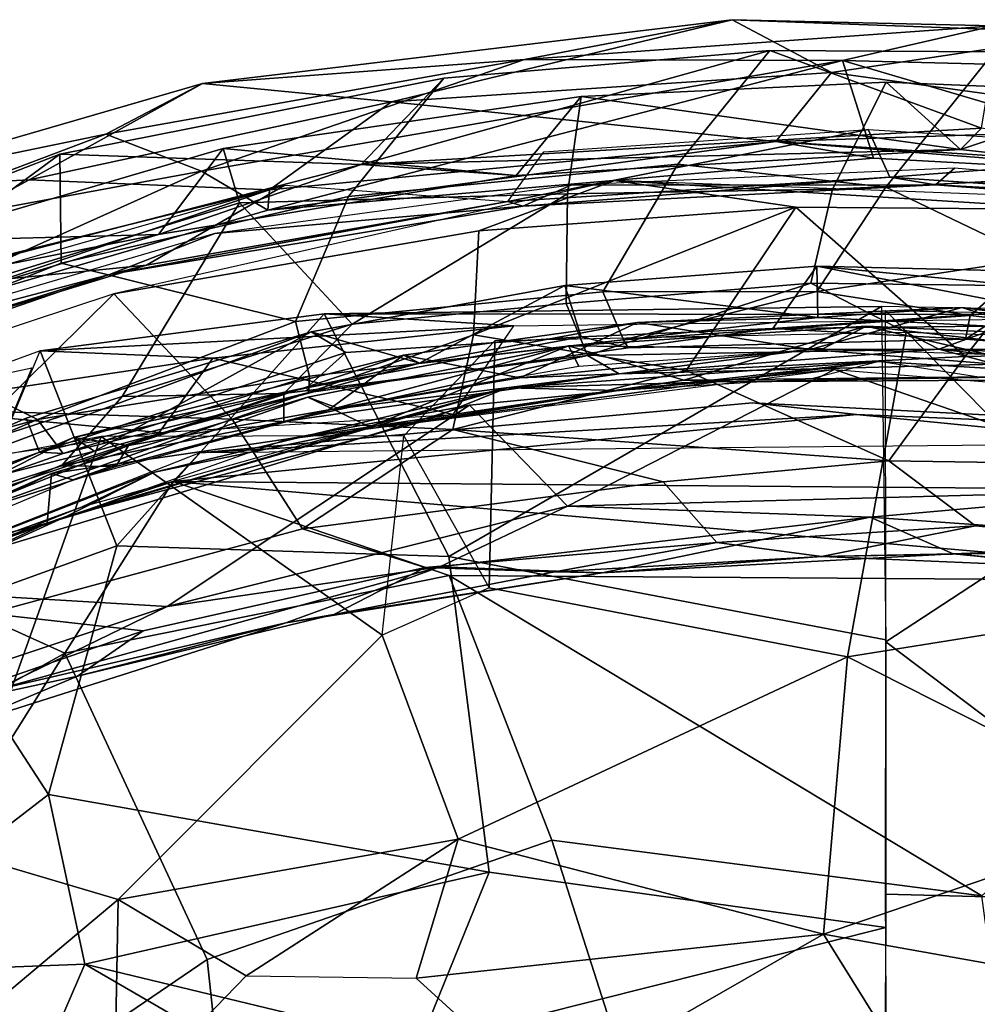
# Model space of a CAD drawing. Header units: millimetres. Extents: x 15 to 2860, y 25 to 553.
# Tile 16 of 33: x 1299 to 1452, y 395 to 553. Entities that reach past the tile are written whole.
import ezdxf

# ---------------------------------------------------------------- set-up
doc = ezdxf.new("R2010")
doc.units = ezdxf.units.MM
doc.layers.add('Cozy Chair', color=7, linetype='Continuous', true_color=0x000000)

msp = doc.modelspace()

# ---------------------------------------------------------------- linework, layer by layer
at = {"layer": 'Cozy Chair'}
for points in [[(1328.2, 542.73, 834.37), (1412.96, 552.96, 836.28), (1379.73, 546.61, 831.47)], [(1358.45, 539.83, 845.04), (1412.96, 552.96, 836.28), (1328.2, 542.73, 834.37)], [(1428.86, 544.49, 847.04), (1412.96, 552.96, 836.28), (1358.45, 539.83, 845.04)], [(1412.96, 552.96, 836.28), (1454.84, 551.98, 833.34), (1379.73, 546.61, 831.47)], [(1379.73, 546.61, 831.47), (1454.84, 551.98, 833.34), (1430.65, 546.41, 834.19)], [(1454.84, 551.98, 833.34), (1412.96, 552.96, 836.28), (1470.96, 550.81, 838.24)], [(1428.86, 544.49, 847.04), (1470.96, 550.81, 838.24), (1412.96, 552.96, 836.28)], [(1430.65, 546.41, 834.19), (1454.84, 551.98, 833.34), (1512.84, 544.36, 831.12)], [(1470.96, 550.81, 838.24), (1428.86, 544.49, 847.04), (1491.79, 535.86, 851.22)], [(1366.82, 543.6, 829.75), (1418.98, 548.03, 830.53), (1404.29, 529.83, 778.1), (1351.55, 524.69, 781.3)], [(1366.82, 543.6, 829.75), (1353.6, 529.77, 841.21), (1418.98, 548.03, 830.53)], [(1452.91, 535.6, 841.93), (1418.98, 548.03, 830.53), (1353.6, 529.77, 841.21)], [(1454.91, 547.83, 830.67), (1437.58, 526.18, 763.33), (1404.29, 529.83, 778.1), (1418.98, 548.03, 830.53)], [(1452.91, 535.6, 841.93), (1454.91, 547.83, 830.67), (1418.98, 548.03, 830.53)], [(1454.91, 547.83, 830.67), (1499.58, 529.65, 785.76), (1437.58, 526.18, 763.33)], [(1328.2, 542.73, 834.37), (1379.73, 546.61, 831.47), (1312.73, 534.66, 829.15)], [(1379.73, 546.61, 831.47), (1328.02, 528.74, 837.91), (1312.73, 534.66, 829.15)], [(1430.65, 546.41, 834.19), (1328.02, 528.74, 837.91), (1379.73, 546.61, 831.47)], [(1338.67, 522.48, 847.51), (1328.02, 528.74, 837.91), (1430.65, 546.41, 834.19)], [(1338.67, 522.48, 847.51), (1430.65, 546.41, 834.19), (1435.62, 530.82, 848.71)], [(1512.84, 544.36, 831.12), (1494.39, 527.6, 847.55), (1430.65, 546.41, 834.19)], [(1494.39, 527.6, 847.55), (1435.62, 530.82, 848.71), (1430.65, 546.41, 834.19)], [(1428.86, 544.49, 847.04), (1358.45, 539.83, 845.04), (1419.97, 533.45, 853.84)], [(1428.86, 544.49, 847.04), (1419.97, 533.45, 853.84), (1491.79, 535.86, 851.22)], [(1269.29, 525.66, 829.96), (1328.2, 542.73, 834.37), (1312.73, 534.66, 829.15)], [(1328.2, 542.73, 834.37), (1269.29, 525.66, 829.96), (1300.44, 527.34, 842.98)], [(1358.45, 539.83, 845.04), (1328.2, 542.73, 834.37), (1300.44, 527.34, 842.98)], [(1351.55, 524.69, 781.3), (1305.59, 513.99, 781.58), (1305.37, 531.44, 827.27), (1366.82, 543.6, 829.75)], [(1366.82, 543.6, 829.75), (1305.37, 531.44, 827.27), (1353.6, 529.77, 841.21)], [(1388.79, 540.68, 826.71), (1386.6, 525.11, 782.01), (1429.03, 525.86, 775.26), (1437.62, 542.98, 827.22)], [(1449.51, 532.2, 838.76), (1388.79, 540.68, 826.71), (1437.62, 542.98, 827.22)], [(1472.74, 527.94, 785.99), (1476.88, 541.36, 827.13), (1437.62, 542.98, 827.22), (1429.03, 525.86, 775.26)], [(1437.62, 542.98, 827.22), (1476.88, 541.36, 827.13), (1449.51, 532.2, 838.76)], [(1388.79, 540.68, 826.71), (1331.5, 532.36, 825.1), (1334.09, 523.63, 801.01), (1386.6, 525.11, 782.01)], [(1378.41, 528, 838.65), (1331.5, 532.36, 825.1), (1388.79, 540.68, 826.71)], [(1388.79, 540.68, 826.71), (1449.51, 532.2, 838.76), (1378.41, 528, 838.65)], [(1533.04, 522.86, 837.8), (1449.51, 532.2, 838.76), (1476.88, 541.36, 827.13)], [(1358.45, 539.83, 845.04), (1300.44, 527.34, 842.98), (1338.93, 525.75, 851.92)], [(1338.93, 525.75, 851.92), (1419.97, 533.45, 853.84), (1358.45, 539.83, 845.04)], [(1534.36, 525.9, 851.76), (1491.79, 535.86, 851.22), (1419.97, 533.45, 853.84)], [(1267.52, 517.58, 825.88), (1269.29, 525.66, 829.96), (1312.73, 534.66, 829.15)], [(1312.73, 534.66, 829.15), (1328.02, 528.74, 837.91), (1267.52, 517.58, 825.88)], [(1353.6, 529.77, 841.21), (1449.51, 532.2, 838.76), (1452.91, 535.6, 841.93)], [(1434.73, 535.41, 826.08), (1438.23, 527.76, 833.86), (1377.04, 523.86, 833.53)], [(1377.04, 523.86, 833.53), (1382.81, 531.79, 825.54), (1434.73, 535.41, 826.08)], [(1434.73, 535.41, 826.08), (1492.22, 531.86, 825.55), (1438.23, 527.76, 833.86)], [(1449.51, 532.2, 838.76), (1533.04, 522.86, 837.8), (1452.91, 535.6, 841.93)], [(1338.67, 522.48, 847.51), (1419.97, 533.45, 853.84), (1338.93, 525.75, 851.92)], [(1338.67, 522.48, 847.51), (1435.62, 530.82, 848.71), (1419.97, 533.45, 853.84)], [(1419.97, 533.45, 853.84), (1435.62, 530.82, 848.71), (1494.39, 527.6, 847.55)], [(1534.36, 525.9, 851.76), (1419.97, 533.45, 853.84), (1494.39, 527.6, 847.55)], [(1305.37, 531.44, 827.27), (1305.59, 513.99, 781.58), (1275.42, 502.02, 775.01), (1253.38, 511.29, 822.92)], [(1253.38, 511.29, 822.92), (1275.67, 509.6, 836.22), (1305.37, 531.44, 827.27)], [(1275.67, 509.6, 836.22), (1353.6, 529.77, 841.21), (1305.37, 531.44, 827.27)], [(1334.09, 523.63, 801.01), (1331.5, 532.36, 825.1), (1280.89, 517.51, 822.28), (1290.65, 510.29, 796)], [(1280.89, 517.51, 822.28), (1331.5, 532.36, 825.1), (1321.13, 518.57, 836.88)], [(1331.5, 532.36, 825.1), (1378.41, 528, 838.65), (1321.13, 518.57, 836.88)], [(1378.41, 528, 838.65), (1449.51, 532.2, 838.76), (1353.6, 529.77, 841.21)], [(1492.22, 531.86, 825.55), (1496.19, 523.81, 833.68), (1438.23, 527.76, 833.86)], [(1353.6, 529.77, 841.21), (1275.67, 509.6, 836.22), (1321.13, 518.57, 836.88)], [(1321.13, 518.57, 836.88), (1378.41, 528, 838.65), (1353.6, 529.77, 841.21)], [(1351.55, 524.69, 781.3), (1404.29, 529.83, 778.1), (1392.26, 509.4, 712.26), (1343.08, 504.66, 719.73)], [(1437.58, 526.18, 763.33), (1426.55, 509.48, 703.12), (1392.26, 509.4, 712.26), (1404.29, 529.83, 778.1)], [(1461.48, 514.71, 725.76), (1437.58, 526.18, 763.33), (1499.58, 529.65, 785.76), (1510.03, 509.06, 723.01)], [(1328.02, 528.74, 837.91), (1269.23, 502.25, 845.07), (1267.52, 517.58, 825.88)], [(1338.67, 522.48, 847.51), (1269.23, 502.25, 845.07), (1328.02, 528.74, 837.91)], [(1445.52, 526.52, 845.38), (1448.54, 529.18, 848.95), (1387.21, 526.47, 848.26)], [(1429.03, 525.86, 775.26), (1425.59, 510.8, 724.52), (1473.72, 510.2, 726.63), (1472.74, 527.94, 785.99)], [(1524.06, 522.54, 847.66), (1448.54, 529.18, 848.95), (1445.52, 526.52, 845.38), (1502.74, 522.14, 844.85)], [(1269.29, 525.66, 829.96), (1262.64, 506.86, 847.3), (1300.44, 527.34, 842.98)], [(1338.93, 525.75, 851.92), (1300.44, 527.34, 842.98), (1262.64, 506.86, 847.3)], [(1284.1, 510.21, 821.64), (1341.39, 526.49, 824.41), (1319.2, 513.68, 832.02)], [(1394.13, 527.24, 847.3), (1313.97, 509.11, 845.7), (1372.44, 519.16, 847.34)], [(1377.04, 523.86, 833.53), (1319.2, 513.68, 832.02), (1341.39, 526.49, 824.41)], [(1387.21, 526.47, 848.26), (1330.15, 518.72, 847.16), (1379.45, 523.14, 844.95)], [(1372.44, 519.16, 847.34), (1423.16, 522.95, 847.86), (1394.13, 527.24, 847.3)], [(1438.23, 527.76, 833.86), (1379.45, 523.14, 844.95), (1377.04, 523.86, 833.53)], [(1379.45, 523.14, 844.95), (1438.23, 527.76, 833.86), (1445.52, 526.52, 845.38)], [(1379.45, 523.14, 844.95), (1445.52, 526.52, 845.38), (1387.21, 526.47, 848.26)], [(1468.94, 522.57, 847.96), (1513.12, 522.74, 846.94), (1394.13, 527.24, 847.3)], [(1394.13, 527.24, 847.3), (1423.16, 522.95, 847.86), (1468.94, 522.57, 847.96)], [(1445.52, 526.52, 845.38), (1438.23, 527.76, 833.86), (1496.19, 523.81, 833.68)], [(1502.74, 522.14, 844.85), (1445.52, 526.52, 845.38), (1496.19, 523.81, 833.68)], [(1269.23, 502.25, 845.07), (1338.93, 525.75, 851.92), (1262.64, 506.86, 847.3)], [(1269.23, 502.25, 845.07), (1338.67, 522.48, 847.51), (1338.93, 525.75, 851.92)], [(1334.09, 523.63, 801.01), (1352.17, 504.21, 727.97), (1386.6, 525.11, 782.01)], [(1352.17, 504.21, 727.97), (1386.41, 507.56, 723.19), (1386.6, 525.11, 782.01)], [(1425.59, 510.8, 724.52), (1429.03, 525.86, 775.26), (1386.6, 525.11, 782.01), (1386.41, 507.56, 723.19)], [(1426.55, 509.48, 703.12), (1437.58, 526.18, 763.33), (1461.48, 514.71, 725.76)], [(1281.9, 481.82, 716.28), (1315.35, 492.66, 715.7), (1334.09, 523.63, 801.01), (1290.65, 510.29, 796)], [(1305.59, 513.99, 781.58), (1351.55, 524.69, 781.3), (1343.08, 504.66, 719.73)], [(1377.04, 523.86, 833.53), (1313.3, 512.19, 843.28), (1319.2, 513.68, 832.02)], [(1377.04, 523.86, 833.53), (1379.45, 523.14, 844.95), (1313.3, 512.19, 843.28)], [(1315.35, 492.66, 715.7), (1352.17, 504.21, 727.97), (1334.09, 523.63, 801.01)], [(1313.3, 512.19, 843.28), (1379.45, 523.14, 844.95), (1330.15, 518.72, 847.16)], [(1371.59, 502.55, 806.08), (1423.16, 522.95, 847.86), (1372.44, 519.16, 847.34)], [(1405.63, 496.8, 780.51), (1423.16, 522.95, 847.86), (1371.59, 502.55, 806.08)], [(1405.63, 496.8, 780.51), (1450.29, 499.08, 785.4), (1423.16, 522.95, 847.86)], [(1468.94, 522.57, 847.96), (1423.16, 522.95, 847.86), (1450.29, 499.08, 785.4)], [(1501.43, 500.15, 799.06), (1468.94, 522.57, 847.96), (1450.29, 499.08, 785.4)], [(1330.15, 518.72, 847.16), (1260.16, 498.16, 844.13), (1313.3, 512.19, 843.28)], [(1265.52, 501.88, 832.34), (1280.89, 517.51, 822.28), (1321.13, 518.57, 836.88)], [(1321.13, 518.57, 836.88), (1275.67, 509.6, 836.22), (1265.52, 501.88, 832.34)], [(1313.97, 509.11, 845.7), (1332.96, 489.04, 789.05), (1371.59, 502.55, 806.08), (1372.44, 519.16, 847.34)], [(1305.59, 513.99, 781.58), (1343.08, 504.66, 719.73), (1301.77, 488.95, 700.58), (1275.42, 502.02, 775.01)], [(1451.07, 505.62, 683.85), (1426.55, 509.48, 703.12), (1461.48, 514.71, 725.76)], [(1510.03, 509.06, 723.01), (1498.72, 500.19, 675.4), (1451.07, 505.62, 683.85), (1461.48, 514.71, 725.76)], [(1256.75, 492.73, 840.34), (1313.3, 512.19, 843.28), (1260.16, 498.16, 844.13)], [(1256.75, 492.73, 840.34), (1269.29, 498.47, 827.55), (1313.3, 512.19, 843.28)], [(1284.1, 510.21, 821.64), (1319.2, 513.68, 832.02), (1269.29, 498.47, 827.55)], [(1319.2, 513.68, 832.02), (1313.3, 512.19, 843.28), (1269.29, 498.47, 827.55)], [(1388.78, 502.2, 610.56), (1419.49, 503.55, 615.81), (1426.55, 513.51, 573.51), (1386.18, 510.4, 572.89)], [(1386.18, 510.4, 572.89), (1426.55, 513.51, 573.51), (1426.69, 505.28, 573.51)], [(1472.41, 512.42, 574.52), (1426.55, 513.51, 573.51), (1419.49, 503.55, 615.81), (1471.61, 507.19, 594.03)], [(1523.28, 504.23, 571.63), (1426.55, 513.51, 573.51), (1472.41, 512.42, 574.52)], [(1426.69, 505.28, 573.51), (1426.55, 513.51, 573.51), (1483.86, 502.4, 573.08)], [(1523.28, 504.23, 571.63), (1483.86, 502.4, 573.08), (1426.55, 513.51, 573.51)], [(1425.59, 510.8, 724.52), (1386.41, 507.56, 723.19), (1389.8, 499.24, 684.56)], [(1425.59, 510.8, 724.52), (1389.8, 499.24, 684.56), (1446.05, 500.25, 677.17)], [(1473.72, 510.2, 726.63), (1425.59, 510.8, 724.52), (1446.05, 500.25, 677.17)], [(1294.91, 490.27, 815.36), (1313.97, 509.11, 845.7), (1252.63, 488.79, 841.99)], [(1313.97, 509.11, 845.7), (1294.91, 490.27, 815.36), (1332.96, 489.04, 789.05)], [(1392.26, 509.4, 712.26), (1395.59, 501.75, 668.43), (1345.33, 495.92, 679.63), (1343.08, 504.66, 719.73)], [(1351.15, 499.71, 593.68), (1388.78, 502.2, 610.56), (1386.18, 510.4, 572.89), (1345.58, 503.01, 571.45)], [(1386.18, 510.4, 572.89), (1362.9, 497.98, 572.08), (1345.58, 503.01, 571.45)], [(1362.9, 497.98, 572.08), (1386.18, 510.4, 572.89), (1426.69, 505.28, 573.51)], [(1392.26, 509.4, 712.26), (1426.55, 509.48, 703.12), (1395.59, 501.75, 668.43)], [(1451.07, 505.62, 683.85), (1395.59, 501.75, 668.43), (1426.55, 509.48, 703.12)], [(1506.66, 497.93, 691.57), (1473.72, 510.2, 726.63), (1446.05, 500.25, 677.17)], [(1352.17, 504.21, 727.97), (1341.22, 493.14, 691.74), (1389.8, 499.24, 684.56), (1386.41, 507.56, 723.19)], [(1314.5, 468.73, 464.14), (1302.19, 499.94, 488.79), (1347.64, 505.91, 482.29)], [(1347.64, 505.91, 482.29), (1302.19, 499.94, 488.79), (1378.03, 503.94, 485.53)], [(1367.63, 467.07, 455.94), (1314.5, 468.73, 464.14), (1347.64, 505.91, 482.29)], [(1347.64, 505.91, 482.29), (1436.87, 507.05, 478.19), (1367.63, 467.07, 455.94)], [(1436.87, 507.05, 478.19), (1347.64, 505.91, 482.29), (1508.25, 505.71, 484.03)], [(1508.25, 505.71, 484.03), (1347.64, 505.91, 482.29), (1378.03, 503.94, 485.53)], [(1436.87, 507.05, 478.19), (1437.58, 453.71, 446.12), (1367.63, 467.07, 455.94)], [(1397.82, 504.48, 584.1), (1449.74, 506.91, 584.19), (1425.46, 500.17, 615.82)], [(1426.69, 505.28, 573.51), (1449.74, 506.91, 584.19), (1397.82, 504.48, 584.1)], [(1471.61, 507.19, 594.03), (1419.49, 503.55, 615.81), (1453.48, 503.91, 616.29)], [(1449.74, 506.91, 584.19), (1470.95, 500.22, 607.86), (1425.46, 500.17, 615.82)], [(1483.86, 502.4, 573.08), (1449.74, 506.91, 584.19), (1426.69, 505.28, 573.51)], [(1469.29, 474.16, 458.36), (1437.55, 453.4, 445.93), (1437.53, 506.42, 478.16)], [(1469.29, 474.16, 458.36), (1437.53, 506.42, 478.16), (1500.64, 505.21, 479.42)], [(1509.91, 500.71, 583.88), (1470.95, 500.22, 607.86), (1449.74, 506.91, 584.19)], [(1449.74, 506.91, 584.19), (1483.86, 502.4, 573.08), (1509.91, 500.71, 583.88)], [(1301.77, 488.95, 700.58), (1343.08, 504.66, 719.73), (1345.33, 495.92, 679.63)], [(1362.9, 497.98, 572.08), (1397.82, 504.48, 584.1), (1360.36, 499.26, 582.88)], [(1360.36, 499.26, 582.88), (1397.82, 504.48, 584.1), (1379, 495.62, 620.35)], [(1362.9, 497.98, 572.08), (1426.69, 505.28, 573.51), (1397.82, 504.48, 584.1)], [(1397.82, 504.48, 584.1), (1425.46, 500.17, 615.82), (1379, 495.62, 620.35)], [(1450.35, 501.83, 646.69), (1396.31, 500.47, 646.61), (1395.59, 501.75, 668.43), (1451.07, 505.62, 683.85)], [(1498.72, 500.19, 675.4), (1492.96, 498.54, 643.42), (1450.35, 501.83, 646.69), (1451.07, 505.62, 683.85)], [(1299.96, 489.21, 571.08), (1345.58, 503.01, 571.45), (1257.22, 470.26, 565.57)], [(1310.9, 483.91, 569.92), (1257.22, 470.26, 565.57), (1345.58, 503.01, 571.45)], [(1345.58, 503.01, 571.45), (1299.96, 489.21, 571.08), (1302.07, 483.76, 609.14), (1351.15, 499.71, 593.68)], [(1378.03, 503.94, 485.53), (1302.19, 499.94, 488.79), (1329.83, 498.77, 488.72)], [(1345.58, 503.01, 571.45), (1362.9, 497.98, 572.08), (1310.9, 483.91, 569.92)], [(1315.35, 492.66, 715.7), (1341.22, 493.14, 691.74), (1352.17, 504.21, 727.97)], [(1368.3, 489.78, 479.77), (1378.03, 503.94, 485.53), (1329.83, 498.77, 488.72)], [(1374.99, 501.56, 485.61), (1374.08, 462.04, 462.67), (1431.44, 450.97, 453.42), (1440.83, 502.91, 484.11)], [(1434.41, 503.89, 572.93), (1405.21, 495.26, 573.18), (1386.76, 500.79, 572.3)], [(1386.76, 500.79, 572.3), (1427.5, 500.31, 585.53), (1434.41, 503.89, 572.93)], [(1419.49, 503.55, 615.81), (1388.78, 502.2, 610.56), (1396.31, 500.47, 646.61)], [(1419.49, 503.55, 615.81), (1396.31, 500.47, 646.61), (1450.35, 501.83, 646.69)], [(1468.5, 495.98, 573.29), (1405.21, 495.26, 573.18), (1434.41, 503.89, 572.93)], [(1419.49, 503.55, 615.81), (1450.35, 501.83, 646.69), (1453.48, 503.91, 616.29)], [(1434.41, 503.89, 572.93), (1427.5, 500.31, 585.53), (1480.86, 498.5, 585.38)], [(1503.1, 501.1, 485.61), (1440.83, 502.91, 484.11), (1431.44, 450.97, 453.42), (1500.81, 462.1, 462.29)], [(1434.41, 503.89, 572.93), (1472.59, 502.16, 572.62), (1468.5, 495.98, 573.29)], [(1472.59, 502.16, 572.62), (1434.41, 503.89, 572.93), (1480.86, 498.5, 585.38)], [(1453.48, 503.91, 616.29), (1450.35, 501.83, 646.69), (1492.96, 498.54, 643.42), (1496.43, 500.36, 616.65)], [(1254.71, 476.09, 718.21), (1275.42, 502.02, 775.01), (1301.77, 488.95, 700.58)], [(1371.59, 502.55, 806.08), (1332.96, 489.04, 789.05), (1368.27, 487.38, 764.19)], [(1396.31, 500.47, 646.61), (1388.78, 502.2, 610.56), (1344.85, 494.02, 623.77), (1345.21, 493.29, 654.34)], [(1351.15, 499.71, 593.68), (1344.85, 494.02, 623.77), (1388.78, 502.2, 610.56)], [(1395.59, 501.75, 668.43), (1396.31, 500.47, 646.61), (1345.21, 493.29, 654.34), (1345.33, 495.92, 679.63)], [(1360.43, 486.36, 478.57), (1374.08, 462.04, 462.67), (1374.99, 501.56, 485.61)], [(1368.27, 487.38, 764.19), (1405.63, 496.8, 780.51), (1371.59, 502.55, 806.08)], [(1302.19, 499.94, 488.79), (1277.69, 491.02, 499.66), (1329.83, 498.77, 488.72)], [(1314.5, 468.73, 464.14), (1284.64, 457.98, 466.58), (1302.19, 499.94, 488.79)], [(1302.07, 483.76, 609.14), (1344.85, 494.02, 623.77), (1351.15, 499.71, 593.68)], [(1354.97, 487.82, 571.81), (1345.05, 492.55, 570.9), (1386.76, 500.79, 572.3)], [(1345.05, 492.55, 570.9), (1349.74, 490.86, 583.83), (1386.76, 500.79, 572.3)], [(1349.74, 490.86, 583.83), (1388.43, 497.49, 585.11), (1386.76, 500.79, 572.3)], [(1405.21, 495.26, 573.18), (1354.97, 487.82, 571.81), (1386.76, 500.79, 572.3)], [(1379, 495.62, 620.35), (1425.46, 500.17, 615.82), (1394.91, 496.31, 646.49)], [(1386.76, 500.79, 572.3), (1388.43, 497.49, 585.11), (1427.5, 500.31, 585.53)], [(1394.91, 496.31, 646.49), (1446.05, 500.25, 677.17), (1389.8, 499.24, 684.56)], [(1394.91, 496.31, 646.49), (1455.11, 497.82, 637.39), (1446.05, 500.25, 677.17)], [(1425.46, 500.17, 615.82), (1455.11, 497.82, 637.39), (1394.91, 496.31, 646.49)], [(1425.46, 500.17, 615.82), (1470.95, 500.22, 607.86), (1455.11, 497.82, 637.39)], [(1450.29, 499.08, 785.4), (1438.07, 482.34, 728.82), (1490.88, 481.57, 737.47), (1501.43, 500.15, 799.06)], [(1446.05, 500.25, 677.17), (1490.38, 495.34, 658.28), (1506.66, 497.93, 691.57)], [(1490.38, 495.34, 658.28), (1446.05, 500.25, 677.17), (1455.11, 497.82, 637.39)], [(1321.23, 486.92, 484.23), (1329.83, 498.77, 488.72), (1277.69, 491.02, 499.66)], [(1316.34, 484.8, 605.05), (1307.56, 486.1, 580), (1360.36, 499.26, 582.88)], [(1307.56, 486.1, 580), (1362.9, 497.98, 572.08), (1360.36, 499.26, 582.88)], [(1362.9, 497.98, 572.08), (1307.56, 486.1, 580), (1310.9, 483.91, 569.92)], [(1316.34, 484.8, 605.05), (1360.36, 499.26, 582.88), (1348.35, 490.54, 623.19)], [(1329.83, 498.77, 488.72), (1321.23, 486.92, 484.23), (1368.3, 489.78, 479.77)], [(1341.22, 488.66, 660.59), (1394.91, 496.31, 646.49), (1389.8, 499.24, 684.56)], [(1341.22, 488.66, 660.59), (1389.8, 499.24, 684.56), (1341.22, 493.14, 691.74)], [(1360.36, 499.26, 582.88), (1379, 495.62, 620.35), (1348.35, 490.54, 623.19)], [(1394.79, 493.64, 587.04), (1376.97, 494.04, 576.74), (1436.53, 498.28, 577.97)], [(1410.46, 494.99, 576.71), (1436.53, 498.28, 577.97), (1376.97, 494.04, 576.74)], [(1394.79, 493.64, 587.04), (1436.53, 498.28, 577.97), (1425.66, 495.48, 587.29)], [(1438.07, 482.34, 728.82), (1450.29, 499.08, 785.4), (1405.63, 496.8, 780.51)], [(1436.53, 498.28, 577.97), (1410.46, 494.99, 576.71), (1481.55, 495.43, 576.84)], [(1452.48, 495.74, 587.7), (1436.53, 498.28, 577.97), (1481.55, 495.43, 576.84)], [(1284.53, 457.98, 466.41), (1276.5, 492, 494.61), (1300.85, 497.22, 486.93)], [(1370.94, 491.25, 572.45), (1341.7, 485.83, 575.62), (1429.37, 496.99, 573.71)], [(1405.63, 496.8, 780.51), (1368.27, 487.38, 764.19), (1438.07, 482.34, 728.82)], [(1429.37, 496.99, 573.71), (1386.64, 475.11, 574.33), (1370.94, 491.25, 572.45)], [(1429.37, 496.99, 573.71), (1484.88, 477.77, 574.31), (1386.64, 475.11, 574.33)], [(1484.88, 477.77, 574.31), (1429.37, 496.99, 573.71), (1516.84, 489.86, 572.4)], [(1305.86, 483.51, 655.27), (1301.77, 488.95, 700.58), (1345.33, 495.92, 679.63)], [(1305.86, 483.51, 655.27), (1345.33, 495.92, 679.63), (1345.21, 493.29, 654.34)], [(1348.35, 490.54, 623.19), (1394.91, 496.31, 646.49), (1341.22, 488.66, 660.59)], [(1348.35, 490.54, 623.19), (1379, 495.62, 620.35), (1394.91, 496.31, 646.49)], [(1405.21, 495.26, 573.18), (1363.84, 488.77, 575.58), (1354.97, 487.82, 571.81)], [(1405.21, 495.26, 573.18), (1410.46, 494.99, 576.71), (1363.84, 488.77, 575.58)], [(1376.97, 494.04, 576.74), (1363.84, 488.77, 575.58), (1410.46, 494.99, 576.71)], [(1405.21, 495.26, 573.18), (1468.5, 495.98, 573.29), (1410.46, 494.99, 576.71)], [(1410.46, 494.99, 576.71), (1468.5, 495.98, 573.29), (1481.55, 495.43, 576.84)], [(1344.85, 494.02, 623.77), (1302.07, 483.76, 609.14), (1305.86, 483.51, 655.27), (1345.21, 493.29, 654.34)], [(1376.97, 494.04, 576.74), (1320.53, 480.57, 574.33), (1306.39, 473.45, 572.97)], [(1363.84, 488.77, 575.58), (1376.97, 494.04, 576.74), (1306.39, 473.45, 572.97)], [(1320.53, 480.57, 574.33), (1376.97, 494.04, 576.74), (1351.49, 486.95, 585.79)], [(1351.49, 486.95, 585.79), (1376.97, 494.04, 576.74), (1394.79, 493.64, 587.04)], [(1281.9, 481.82, 716.28), (1269.74, 470, 681.25), (1305.6, 481.55, 678.65), (1315.35, 492.66, 715.7)], [(1345.05, 492.55, 570.9), (1354.97, 487.82, 571.81), (1304.03, 480.35, 568.77)], [(1307.42, 479.3, 581.75), (1345.05, 492.55, 570.9), (1304.03, 480.35, 568.77)], [(1305.6, 481.55, 678.65), (1341.22, 493.14, 691.74), (1315.35, 492.66, 715.7)], [(1305.6, 481.55, 678.65), (1341.22, 488.66, 660.59), (1341.22, 493.14, 691.74)], [(1349.74, 490.86, 583.83), (1345.05, 492.55, 570.9), (1307.42, 479.3, 581.75)], [(1273.94, 461.92, 567.41), (1370.94, 491.25, 572.45), (1322.52, 459.05, 572)], [(1370.94, 491.25, 572.45), (1273.94, 461.92, 567.41), (1341.7, 485.83, 575.62)], [(1281.07, 481.33, 495.2), (1321.23, 486.92, 484.23), (1277.69, 491.02, 499.66)], [(1291.69, 474.35, 777.82), (1332.96, 489.04, 789.05), (1294.91, 490.27, 815.36)], [(1314.29, 481.46, 639.41), (1348.35, 490.54, 623.19), (1341.22, 488.66, 660.59)], [(1316.34, 484.8, 605.05), (1348.35, 490.54, 623.19), (1314.29, 481.46, 639.41)], [(1386.64, 475.11, 574.33), (1322.52, 459.05, 572), (1370.94, 491.25, 572.45)], [(1327.76, 483.62, 485.97), (1432.89, 489.75, 488.99), (1416.24, 491.65, 478.9)], [(1533.03, 485.62, 485.34), (1327.76, 483.62, 485.97), (1416.24, 491.65, 478.9)], [(1533.03, 485.62, 485.34), (1416.24, 491.65, 478.9), (1432.89, 489.75, 488.99)], [(1257.3, 469.73, 682.9), (1254.71, 476.09, 718.21), (1301.77, 488.95, 700.58)], [(1299.96, 489.21, 571.08), (1257.22, 470.26, 565.57), (1267.61, 471.17, 602.06), (1302.07, 483.76, 609.14)], [(1257.3, 469.73, 682.9), (1301.77, 488.95, 700.58), (1305.86, 483.51, 655.27), (1264.33, 468.93, 644.59)], [(1332.96, 489.04, 789.05), (1291.69, 474.35, 777.82), (1293.92, 457.95, 724.51), (1344.17, 471.46, 723.6)], [(1314.29, 481.46, 639.41), (1341.22, 488.66, 660.59), (1305.6, 481.55, 678.65)], [(1306.39, 473.45, 572.97), (1354.97, 487.82, 571.81), (1363.84, 488.77, 575.58)], [(1327.76, 483.62, 485.97), (1323.48, 479.03, 497.5), (1432.89, 489.75, 488.99)], [(1432.89, 489.75, 488.99), (1323.48, 479.03, 497.5), (1560.73, 477.11, 497.34)], [(1344.17, 471.46, 723.6), (1368.27, 487.38, 764.19), (1332.96, 489.04, 789.05)], [(1560.73, 477.11, 497.34), (1533.03, 485.62, 485.34), (1432.89, 489.75, 488.99)], [(1303.34, 472.37, 569.21), (1354.97, 487.82, 571.81), (1306.39, 473.45, 572.97)], [(1304.03, 480.35, 568.77), (1354.97, 487.82, 571.81), (1303.34, 472.37, 569.21)], [(1320.53, 480.57, 574.33), (1351.49, 486.95, 585.79), (1308.81, 474.96, 583.6)], [(1344.17, 471.46, 723.6), (1401.93, 479.02, 721.2), (1368.27, 487.38, 764.19)], [(1368.27, 487.38, 764.19), (1401.93, 479.02, 721.2), (1438.07, 482.34, 728.82)], [(1307.56, 486.1, 580), (1261.67, 463.1, 566.61), (1310.9, 483.91, 569.92)], [(1262.11, 466.61, 581.6), (1261.67, 463.1, 566.61), (1307.56, 486.1, 580)], [(1307.56, 486.1, 580), (1316.34, 484.8, 605.05), (1262.11, 466.61, 581.6)], [(1283.78, 480.91, 494.38), (1288.32, 419.95, 452.45), (1311.96, 486.23, 485.45)], [(1311.96, 486.23, 485.45), (1288.32, 419.95, 452.45), (1314.68, 412.17, 441.89), (1356.94, 454.48, 459.67)], [(1311.96, 486.23, 485.45), (1356.94, 454.48, 459.67), (1360.43, 486.36, 478.57)], [(1257.22, 470.26, 565.57), (1310.9, 483.91, 569.92), (1261.67, 463.1, 566.61)], [(1262.11, 466.61, 581.6), (1316.34, 484.8, 605.05), (1283.16, 471.47, 638.77)], [(1316.34, 484.8, 605.05), (1314.29, 481.46, 639.41), (1283.16, 471.47, 638.77)], [(1264.33, 468.93, 644.59), (1305.86, 483.51, 655.27), (1302.07, 483.76, 609.14), (1267.61, 471.17, 602.06)], [(1278.28, 464.17, 494.56), (1323.48, 479.03, 497.5), (1327.76, 483.62, 485.97)], [(1401.93, 479.02, 721.2), (1410.51, 469.31, 670.12), (1451.95, 471.98, 683.59), (1438.07, 482.34, 728.82)], [(1490.25, 468.15, 678.16), (1490.88, 481.57, 737.47), (1438.07, 482.34, 728.82), (1451.95, 471.98, 683.59)], [(1283.16, 471.47, 638.77), (1314.29, 481.46, 639.41), (1305.6, 481.55, 678.65), (1269.74, 470, 681.25)], [(1304.03, 480.35, 568.77), (1261.65, 460.13, 577.2), (1307.42, 479.3, 581.75)], [(1263.51, 462.44, 565.81), (1261.65, 460.13, 577.2), (1304.03, 480.35, 568.77)], [(1263.51, 462.44, 565.81), (1304.03, 480.35, 568.77), (1303.34, 472.37, 569.21)], [(1320.53, 480.57, 574.33), (1308.81, 474.96, 583.6), (1268.16, 460.17, 570.97)], [(1306.39, 473.45, 572.97), (1320.53, 480.57, 574.33), (1268.16, 460.17, 570.97)], [(1278.28, 464.17, 494.56), (1306.14, 451.57, 507.71), (1323.48, 479.03, 497.5)], [(1306.14, 451.57, 507.71), (1367.69, 464, 501.15), (1323.48, 479.03, 497.5)], [(1323.48, 479.03, 497.5), (1367.69, 464, 501.15), (1507.54, 463.05, 501.11)], [(1560.73, 477.11, 497.34), (1323.48, 479.03, 497.5), (1507.54, 463.05, 501.11)], [(1401.93, 479.02, 721.2), (1344.17, 471.46, 723.6), (1363.83, 465.29, 678.52), (1410.51, 469.31, 670.12)], [(1484.88, 477.77, 574.31), (1435.09, 473.33, 578.31), (1386.64, 475.11, 574.33)], [(1484.88, 477.77, 574.31), (1492.91, 469.21, 576.93), (1435.09, 473.33, 578.31)], [(1308.81, 474.96, 583.6), (1264.42, 457.21, 579.88), (1268.16, 460.17, 570.97)], [(1366.16, 465.37, 578.79), (1322.52, 459.05, 572), (1386.64, 475.11, 574.33)], [(1435.09, 473.33, 578.31), (1366.16, 465.37, 578.79), (1386.64, 475.11, 574.33)], [(1306.39, 473.45, 572.97), (1264.58, 454.45, 567.39), (1303.34, 472.37, 569.21)], [(1264.58, 454.45, 567.39), (1306.39, 473.45, 572.97), (1268.16, 460.17, 570.97)], [(1366.16, 465.37, 578.79), (1435.09, 473.33, 578.31), (1392.19, 464.45, 595.05)], [(1435.09, 473.33, 578.31), (1448.33, 467.45, 594.06), (1392.19, 464.45, 595.05)], [(1492.91, 469.21, 576.93), (1448.33, 467.45, 594.06), (1435.09, 473.33, 578.31)], [(1469.29, 474.16, 458.36), (1492.96, 411.55, 425.7), (1437.55, 453.4, 445.93)], [(1263.51, 462.44, 565.81), (1303.34, 472.37, 569.21), (1264.58, 454.45, 567.39)], [(1344.17, 471.46, 723.6), (1293.92, 457.95, 724.51), (1318.71, 455.13, 675.74), (1363.83, 465.29, 678.52)], [(1410.51, 469.31, 670.12), (1427.29, 467.03, 634.22), (1451.95, 471.98, 683.59)], [(1490.25, 468.15, 678.16), (1451.95, 471.98, 683.59), (1427.29, 467.03, 634.22)], [(1284.64, 457.98, 466.58), (1314.5, 468.73, 464.14), (1303.53, 428.98, 443.35)], [(1303.53, 428.98, 443.35), (1314.5, 468.73, 464.14), (1367.63, 467.07, 455.94), (1374.1, 416.51, 428.73)], [(1363.83, 465.29, 678.52), (1384.55, 464.6, 648.09), (1410.51, 469.31, 670.12)], [(1384.55, 464.6, 648.09), (1427.29, 467.03, 634.22), (1410.51, 469.31, 670.12)], [(1472.44, 465.14, 623.71), (1490.25, 468.15, 678.16), (1427.29, 467.03, 634.22)], [(1492.91, 469.21, 576.93), (1501.68, 462.6, 591.33), (1448.33, 467.45, 594.06)], [(1374.1, 416.51, 428.73), (1367.63, 467.07, 455.94), (1437.58, 453.71, 446.12), (1437.56, 407.65, 423.32)], [(1392.19, 464.45, 595.05), (1427.29, 467.03, 634.22), (1384.55, 464.6, 648.09)], [(1448.33, 467.45, 594.06), (1427.29, 467.03, 634.22), (1392.19, 464.45, 595.05)], [(1448.33, 467.45, 594.06), (1472.44, 465.14, 623.71), (1427.29, 467.03, 634.22)], [(1472.44, 465.14, 623.71), (1448.33, 467.45, 594.06), (1501.68, 462.6, 591.33)], [(1294.88, 445.67, 573.79), (1366.16, 465.37, 578.79), (1341.52, 456.44, 594.12)], [(1366.16, 465.37, 578.79), (1294.88, 445.67, 573.79), (1322.52, 459.05, 572)], [(1349.19, 457.75, 623.33), (1363.83, 465.29, 678.52), (1318.71, 455.13, 675.74), (1308.18, 447.91, 628.71)], [(1366.16, 465.37, 578.79), (1392.19, 464.45, 595.05), (1341.52, 456.44, 594.12)], [(1384.55, 464.6, 648.09), (1363.83, 465.29, 678.52), (1349.19, 457.75, 623.33)], [(1278.28, 464.17, 494.56), (1272.58, 432.78, 507.52), (1306.14, 451.57, 507.71)], [(1367.69, 464, 501.15), (1306.14, 451.57, 507.71), (1328.94, 402.57, 491.18), (1384.12, 421.67, 489.15)], [(1349.19, 457.75, 623.33), (1341.52, 456.44, 594.12), (1392.19, 464.45, 595.05)], [(1384.55, 464.6, 648.09), (1349.19, 457.75, 623.33), (1392.19, 464.45, 595.05)], [(1367.69, 464, 501.15), (1384.12, 421.67, 489.15), (1452.93, 412.75, 485.53)], [(1367.69, 464, 501.15), (1452.93, 412.75, 485.53), (1507.54, 463.05, 501.11)], [(1322.52, 459.05, 572), (1256.64, 437.12, 566.84), (1273.94, 461.92, 567.41)], [(1431.44, 450.97, 453.42), (1374.08, 462.04, 462.67), (1356.94, 454.48, 459.67), (1369.09, 421.82, 441.48)], [(1500.81, 462.1, 462.29), (1431.44, 450.97, 453.42), (1482.27, 425.3, 441.79)], [(1322.52, 459.05, 572), (1294.88, 445.67, 573.79), (1256.64, 437.12, 566.84)], [(1293.92, 457.95, 724.51), (1249.03, 435.28, 700.75), (1280.2, 441.83, 670.53), (1318.71, 455.13, 675.74)], [(1303.53, 428.98, 443.35), (1266.11, 400.13, 441.06), (1284.64, 457.98, 466.58)], [(1341.52, 456.44, 594.12), (1349.19, 457.75, 623.33), (1308.18, 447.91, 628.71)], [(1287.99, 439.43, 589.74), (1341.52, 456.44, 594.12), (1308.18, 447.91, 628.71)], [(1294.88, 445.67, 573.79), (1341.52, 456.44, 594.12), (1287.99, 439.43, 589.74)], [(1280.2, 441.83, 670.53), (1308.18, 447.91, 628.71), (1318.71, 455.13, 675.74)], [(1356.94, 454.48, 459.67), (1314.68, 412.17, 441.89), (1369.09, 421.82, 441.48)], [(1437.55, 453.4, 445.93), (1492.96, 411.55, 425.7), (1437.53, 413.02, 425.63)], [(1235.46, 338.96, 500.32), (1328.94, 402.57, 491.18), (1306.14, 451.57, 507.71)], [(1272.58, 432.78, 507.52), (1235.46, 338.96, 500.32), (1306.14, 451.57, 507.71)], [(1431.44, 450.97, 453.42), (1369.09, 421.82, 441.48), (1427.59, 406.62, 433.97)], [(1482.27, 425.3, 441.79), (1431.44, 450.97, 453.42), (1427.59, 406.62, 433.97)], [(1287.99, 439.43, 589.74), (1308.18, 447.91, 628.71), (1280.2, 441.83, 670.53)], [(1266.11, 400.13, 441.06), (1303.53, 428.98, 443.35), (1309.35, 401.78, 430.1)], [(1303.53, 428.98, 443.35), (1374.1, 416.51, 428.73), (1309.35, 401.78, 430.1)], [(1497.31, 394.2, 431.55), (1482.27, 425.3, 441.79), (1427.59, 406.62, 433.97)], [(1314.68, 412.17, 441.89), (1335.18, 399.96, 436.11), (1369.09, 421.82, 441.48)], [(1403.52, 360.92, 477.17), (1384.12, 421.67, 489.15), (1328.94, 402.57, 491.18), (1336.01, 336.61, 480.87)], [(1335.18, 399.96, 436.11), (1362.41, 399.57, 434.17), (1369.09, 421.82, 441.48)], [(1369.09, 421.82, 441.48), (1362.41, 399.57, 434.17), (1427.59, 406.62, 433.97)], [(1403.52, 360.92, 477.17), (1460.44, 357.13, 476.3), (1452.93, 412.75, 485.53), (1384.12, 421.67, 489.15)], [(1314.68, 412.17, 441.89), (1288.32, 419.95, 452.45), (1269.69, 406.66, 452.75), (1284.26, 386.68, 441.43)], [(1374.1, 416.51, 428.73), (1362.87, 388.91, 422.37), (1309.35, 401.78, 430.1)], [(1437.56, 407.65, 423.32), (1362.87, 388.91, 422.37), (1374.1, 416.51, 428.73)], [(1492.96, 411.55, 425.7), (1437.67, 386.93, 420.19), (1437.53, 413.02, 425.63)], [(1314.68, 412.17, 441.89), (1284.26, 386.68, 441.43), (1314.06, 378.14, 434.17)], [(1314.68, 412.17, 441.89), (1314.06, 378.14, 434.17), (1335.18, 399.96, 436.11)], [(1437.67, 386.93, 420.19), (1492.96, 411.55, 425.7), (1494.82, 347.76, 418.43), (1437.95, 328.44, 416.54)], [(1362.41, 399.57, 434.17), (1382.84, 380.97, 429.54), (1427.59, 406.62, 433.97)], [(1362.87, 388.91, 422.37), (1437.56, 407.65, 423.32), (1437.01, 343.48, 416.67), (1380.09, 347.31, 418.34)], [(1427.59, 406.62, 433.97), (1382.84, 380.97, 429.54), (1447.71, 374.35, 427.82)], [(1497.31, 394.2, 431.55), (1427.59, 406.62, 433.97), (1447.71, 374.35, 427.82)], [(1235.46, 338.96, 500.32), (1336.01, 336.61, 480.87), (1328.94, 402.57, 491.18)], [(1266.11, 400.13, 441.06), (1309.35, 401.78, 430.1), (1297.89, 375.25, 427.46)], [(1350.14, 378.19, 421.8), (1325.52, 339.2, 421.63), (1297.89, 375.25, 427.46), (1309.35, 401.78, 430.1)], [(1309.35, 401.78, 430.1), (1362.87, 388.91, 422.37), (1350.14, 378.19, 421.8)]]:
    msp.add_3dface(points, dxfattribs=at)

doc.saveas('drawing.dxf')
